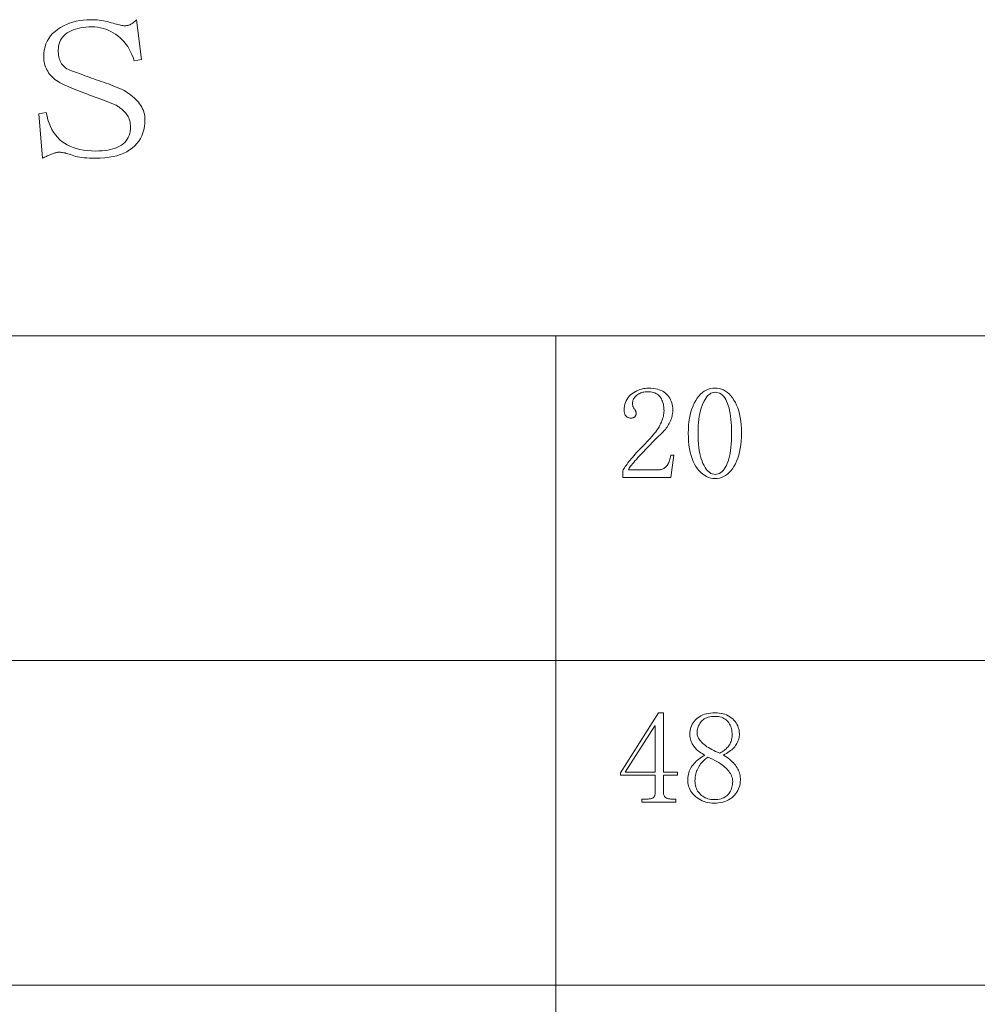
# Model space of a CAD drawing. Extents: x 1 to 297, y 1 to 210.
# Tile 40 of 171: x 66 to 82, y 45 to 62. Entities that reach past the tile are written whole.
import ezdxf

# ---------------------------------------------------------------- set-up
doc = ezdxf.new("R2010")
doc.units = 0

msp = doc.modelspace()

# ---------------------------------------------------------------- linework, layer by layer
at = {"color": 7, "lineweight": 13}
for p, q in [((1.306, 56.508), (219.321, 56.508)), ((75.368, 56.508), (75.368, 29.565)), ((1.306, 51.119), (219.321, 51.119)), ((1.306, 45.731), (175.108, 45.731))]:
    msp.add_line(p, q, dxfattribs=at)
for points in [[(66.868, 61.134), (66.871, 61.193), (66.877, 61.249), (66.889, 61.302), (66.905, 61.352), (66.926, 61.399), (66.951, 61.444), (66.981, 61.486), (67.015, 61.525), (67.055, 61.561), (67.098, 61.594), (67.145, 61.625), (67.194, 61.652), (67.244, 61.676), (67.297, 61.697), (67.351, 61.714), (67.407, 61.729), (67.464, 61.74), (67.524, 61.748), (67.585, 61.753), (67.648, 61.754), (67.684, 61.754), (67.719, 61.752), (67.754, 61.75), (67.789, 61.746), (67.823, 61.742), (67.857, 61.736), (67.89, 61.73), (67.923, 61.722), (67.956, 61.714), (67.988, 61.704), (68.019, 61.695), (68.048, 61.686), (68.075, 61.679), (68.1, 61.672), (68.123, 61.667), (68.144, 61.662), (68.163, 61.659), (68.18, 61.656), (68.195, 61.655), (68.208, 61.654), (68.22, 61.654), (68.231, 61.655), (68.242, 61.656), (68.253, 61.657), (68.263, 61.659), (68.273, 61.661), (68.282, 61.664), (68.291, 61.667), (68.3, 61.67), (68.308, 61.674), (68.316, 61.679), (68.325, 61.684), (68.334, 61.69), (68.343, 61.697), (68.353, 61.704), (68.363, 61.713), (68.374, 61.722), (68.385, 61.732), (68.396, 61.743), (68.408, 61.754), (68.488, 61.094), (68.368, 61.074), (68.351, 61.125), (68.332, 61.174), (68.31, 61.22), (68.287, 61.265), (68.261, 61.307), (68.233, 61.347), (68.202, 61.384), (68.17, 61.42), (68.135, 61.453), (68.098, 61.484), (68.06, 61.513), (68.02, 61.538), (67.98, 61.561), (67.938, 61.58), (67.896, 61.597), (67.852, 61.61), (67.808, 61.621), (67.762, 61.628), (67.716, 61.633), (67.668, 61.634), (67.617, 61.633), (67.569, 61.63), (67.522, 61.625), (67.478, 61.618), (67.436, 61.609), (67.396, 61.598), (67.358, 61.585), (67.323, 61.57), (67.289, 61.553), (67.258, 61.534), (67.23, 61.513), (67.204, 61.491), (67.182, 61.467), (67.162, 61.441), (67.146, 61.414), (67.132, 61.385), (67.122, 61.355), (67.114, 61.323), (67.11, 61.289), (67.108, 61.254), (67.109, 61.223), (67.111, 61.193), (67.115, 61.165), (67.119, 61.137), (67.126, 61.112), (67.133, 61.087), (67.143, 61.065), (67.153, 61.043), (67.165, 61.023), (67.178, 61.004), (67.193, 60.987), (67.211, 60.97), (67.23, 60.955), (67.252, 60.94), (67.276, 60.927), (67.302, 60.914), (67.33, 60.903), (67.361, 60.892), (67.393, 60.883), (67.428, 60.874), (67.457, 60.862), (67.487, 60.85), (67.519, 60.837), (67.551, 60.825), (67.586, 60.812), (67.621, 60.799), (67.659, 60.785), (67.697, 60.772), (67.737, 60.758), (67.778, 60.744), (67.82, 60.73), (67.861, 60.716), (67.902, 60.701), (67.941, 60.687), (67.981, 60.672), (68.019, 60.657), (68.058, 60.641), (68.095, 60.626), (68.132, 60.61), (68.168, 60.594), (68.2, 60.578), (68.23, 60.56), (68.26, 60.542), (68.288, 60.522), (68.316, 60.502), (68.342, 60.48), (68.368, 60.458), (68.392, 60.434), (68.416, 60.41), (68.438, 60.384), (68.459, 60.358), (68.478, 60.331), (68.494, 60.304), (68.509, 60.275), (68.521, 60.247), (68.531, 60.217), (68.538, 60.188), (68.544, 60.157), (68.547, 60.126), (68.548, 60.094), (68.546, 60.036), (68.54, 59.979), (68.529, 59.926), (68.515, 59.875), (68.496, 59.827), (68.473, 59.781), (68.445, 59.738), (68.414, 59.697), (68.378, 59.66), (68.338, 59.624), (68.294, 59.592), (68.247, 59.563), (68.195, 59.538), (68.14, 59.515), (68.081, 59.497), (68.018, 59.481), (67.951, 59.47), (67.881, 59.461), (67.806, 59.456), (67.728, 59.454), (67.678, 59.455), (67.629, 59.456), (67.584, 59.459), (67.541, 59.462), (67.501, 59.467), (67.463, 59.472), (67.428, 59.479), (67.395, 59.486), (67.366, 59.495), (67.338, 59.504), (67.313, 59.514), (67.288, 59.522), (67.265, 59.53), (67.242, 59.536), (67.221, 59.542), (67.2, 59.546), (67.181, 59.55), (67.162, 59.552), (67.145, 59.554), (67.128, 59.554), (67.116, 59.554), (67.104, 59.553), (67.091, 59.552), (67.079, 59.549), (67.066, 59.547), (67.053, 59.543), (67.039, 59.54), (67.026, 59.535), (67.012, 59.53), (66.998, 59.524), (66.984, 59.518), (66.97, 59.512), (66.955, 59.505), (66.941, 59.499), (66.926, 59.492), (66.911, 59.485), (66.895, 59.477), (66.88, 59.47), (66.864, 59.462), (66.848, 59.454), (66.788, 60.194), (66.908, 60.214), (66.922, 60.152), (66.938, 60.093), (66.957, 60.037), (66.979, 59.984), (67.003, 59.934), (67.031, 59.888), (67.061, 59.845), (67.094, 59.805), (67.13, 59.768), (67.168, 59.734), (67.21, 59.704), (67.255, 59.677), (67.303, 59.653), (67.354, 59.632), (67.408, 59.614), (67.466, 59.6), (67.527, 59.589), (67.591, 59.581), (67.658, 59.576), (67.728, 59.574), (67.783, 59.575), (67.835, 59.578), (67.885, 59.583), (67.931, 59.59), (67.976, 59.599), (68.017, 59.61), (68.057, 59.623), (68.093, 59.638), (68.127, 59.655), (68.158, 59.674), (68.187, 59.695), (68.212, 59.718), (68.235, 59.743), (68.254, 59.77), (68.271, 59.799), (68.284, 59.83), (68.295, 59.863), (68.302, 59.898), (68.307, 59.935), (68.308, 59.974), (68.307, 60.002), (68.305, 60.028), (68.301, 60.054), (68.295, 60.078), (68.288, 60.102), (68.279, 60.124), (68.269, 60.146), (68.257, 60.166), (68.243, 60.186), (68.228, 60.204), (68.212, 60.222), (68.196, 60.238), (68.18, 60.254), (68.164, 60.268), (68.148, 60.282), (68.132, 60.294), (68.116, 60.306), (68.1, 60.316), (68.084, 60.326), (68.068, 60.334), (68.028, 60.35), (67.987, 60.367), (67.945, 60.383), (67.902, 60.4), (67.858, 60.417), (67.814, 60.434), (67.769, 60.451), (67.723, 60.469), (67.676, 60.486), (67.628, 60.504), (67.581, 60.522), (67.535, 60.54), (67.49, 60.557), (67.446, 60.575), (67.403, 60.592), (67.362, 60.609), (67.322, 60.625), (67.283, 60.642), (67.245, 60.658), (67.208, 60.674), (67.173, 60.691), (67.14, 60.708), (67.109, 60.726), (67.08, 60.745), (67.053, 60.764), (67.028, 60.785), (67.005, 60.806), (66.984, 60.828), (66.965, 60.851), (66.948, 60.874), (66.933, 60.898), (66.919, 60.923), (66.907, 60.948), (66.897, 60.973), (66.888, 60.999), (66.881, 61.025), (66.875, 61.052), (66.871, 61.079), (66.869, 61.106)], [(77.165, 55.262), (77.164, 55.292), (77.162, 55.321), (77.159, 55.348), (77.154, 55.374), (77.148, 55.398), (77.14, 55.421), (77.131, 55.442), (77.121, 55.462), (77.109, 55.481), (77.096, 55.498), (77.082, 55.513), (77.066, 55.527), (77.049, 55.539), (77.03, 55.55), (77.011, 55.559), (76.989, 55.566), (76.967, 55.572), (76.943, 55.576), (76.917, 55.578), (76.891, 55.579), (76.87, 55.579), (76.851, 55.577), (76.832, 55.574), (76.813, 55.57), (76.795, 55.565), (76.778, 55.559), (76.761, 55.552), (76.745, 55.543), (76.73, 55.534), (76.715, 55.523), (76.701, 55.512), (76.689, 55.5), (76.678, 55.487), (76.668, 55.474), (76.66, 55.46), (76.654, 55.446), (76.649, 55.431), (76.645, 55.415), (76.643, 55.399), (76.642, 55.382), (76.642, 55.372), (76.643, 55.362), (76.645, 55.353), (76.647, 55.344), (76.649, 55.335), (76.653, 55.326), (76.657, 55.318), (76.661, 55.311), (76.666, 55.303), (76.672, 55.296), (76.678, 55.289), (76.683, 55.283), (76.687, 55.276), (76.691, 55.269), (76.694, 55.262), (76.697, 55.255), (76.699, 55.248), (76.701, 55.241), (76.702, 55.235), (76.702, 55.228), (76.702, 55.219), (76.701, 55.211), (76.7, 55.204), (76.699, 55.197), (76.697, 55.19), (76.694, 55.184), (76.691, 55.178), (76.688, 55.173), (76.685, 55.168), (76.681, 55.163), (76.676, 55.159), (76.671, 55.156), (76.666, 55.153), (76.66, 55.15), (76.654, 55.147), (76.647, 55.145), (76.64, 55.144), (76.633, 55.143), (76.625, 55.142), (76.616, 55.142), (76.606, 55.142), (76.597, 55.143), (76.587, 55.145), (76.579, 55.147), (76.57, 55.15), (76.562, 55.153), (76.555, 55.157), (76.548, 55.161), (76.541, 55.166), (76.535, 55.172), (76.529, 55.178), (76.524, 55.186), (76.52, 55.193), (76.516, 55.202), (76.512, 55.212), (76.51, 55.222), (76.508, 55.233), (76.506, 55.245), (76.505, 55.257), (76.505, 55.271), (76.506, 55.306), (76.51, 55.339), (76.516, 55.371), (76.525, 55.401), (76.537, 55.429), (76.551, 55.456), (76.568, 55.481), (76.587, 55.504), (76.609, 55.525), (76.633, 55.545), (76.659, 55.563), (76.685, 55.579), (76.712, 55.593), (76.739, 55.605), (76.766, 55.616), (76.794, 55.624), (76.822, 55.631), (76.85, 55.635), (76.879, 55.638), (76.908, 55.639), (76.948, 55.638), (76.986, 55.635), (77.021, 55.63), (77.055, 55.623), (77.087, 55.613), (77.116, 55.602), (77.143, 55.589), (77.168, 55.573), (77.191, 55.556), (77.212, 55.536), (77.231, 55.515), (77.247, 55.493), (77.262, 55.47), (77.275, 55.446), (77.286, 55.421), (77.295, 55.394), (77.302, 55.367), (77.307, 55.339), (77.31, 55.309), (77.311, 55.279), (77.31, 55.259), (77.309, 55.238), (77.306, 55.217), (77.303, 55.197), (77.299, 55.176), (77.294, 55.156), (77.287, 55.135), (77.28, 55.115), (77.272, 55.094), (77.263, 55.073), (77.253, 55.053), (77.242, 55.033), (77.23, 55.012), (77.217, 54.993), (77.202, 54.973), (77.187, 54.953), (77.17, 54.934), (77.152, 54.914), (77.133, 54.895), (77.113, 54.876), (77.065, 54.829), (77.019, 54.784), (76.975, 54.74), (76.933, 54.699), (76.894, 54.659), (76.857, 54.621), (76.822, 54.584), (76.79, 54.55), (76.76, 54.517), (76.732, 54.486), (76.706, 54.457), (76.683, 54.43), (76.662, 54.405), (76.643, 54.382), (76.626, 54.361), (76.611, 54.342), (76.598, 54.325), (76.588, 54.309), (76.58, 54.296), (76.573, 54.285), (77.079, 54.285), (77.094, 54.285), (77.109, 54.287), (77.123, 54.29), (77.137, 54.294), (77.15, 54.3), (77.162, 54.306), (77.174, 54.314), (77.186, 54.323), (77.197, 54.333), (77.208, 54.345), (77.218, 54.357), (77.227, 54.371), (77.235, 54.386), (77.243, 54.402), (77.251, 54.42), (77.257, 54.438), (77.263, 54.458), (77.268, 54.479), (77.272, 54.501), (77.276, 54.525), (77.328, 54.525), (77.276, 54.156), (76.479, 54.156), (76.479, 54.268), (76.488, 54.284), (76.498, 54.3), (76.51, 54.318), (76.522, 54.336), (76.536, 54.356), (76.551, 54.376), (76.566, 54.397), (76.583, 54.419), (76.601, 54.441), (76.621, 54.465), (76.641, 54.489), (76.663, 54.515), (76.685, 54.541), (76.71, 54.568), (76.735, 54.596), (76.762, 54.624), (76.79, 54.654), (76.819, 54.684), (76.85, 54.716), (76.882, 54.748), (76.91, 54.777), (76.937, 54.805), (76.962, 54.834), (76.986, 54.862), (77.008, 54.889), (77.029, 54.916), (77.048, 54.943), (77.066, 54.97), (77.082, 54.996), (77.096, 55.022), (77.109, 55.048), (77.121, 55.073), (77.131, 55.098), (77.14, 55.122), (77.148, 55.146), (77.154, 55.17), (77.159, 55.194), (77.162, 55.217), (77.164, 55.24)], [(78.013, 54.139), (77.976, 54.141), (77.94, 54.147), (77.906, 54.157), (77.872, 54.171), (77.84, 54.188), (77.809, 54.21), (77.779, 54.236), (77.75, 54.265), (77.723, 54.299), (77.696, 54.336), (77.672, 54.377), (77.65, 54.422), (77.631, 54.469), (77.614, 54.52), (77.6, 54.574), (77.588, 54.631), (77.579, 54.692), (77.573, 54.756), (77.569, 54.823), (77.568, 54.893), (77.569, 54.959), (77.573, 55.022), (77.579, 55.082), (77.588, 55.14), (77.599, 55.196), (77.612, 55.248), (77.629, 55.298), (77.647, 55.346), (77.668, 55.391), (77.692, 55.433), (77.718, 55.473), (77.745, 55.507), (77.773, 55.538), (77.803, 55.565), (77.834, 55.588), (77.867, 55.606), (77.902, 55.621), (77.937, 55.631), (77.975, 55.637), (78.013, 55.639), (78.05, 55.637), (78.086, 55.631), (78.121, 55.621), (78.154, 55.608), (78.186, 55.59), (78.217, 55.568), (78.246, 55.543), (78.274, 55.513), (78.301, 55.479), (78.326, 55.442), (78.35, 55.401), (78.371, 55.357), (78.39, 55.31), (78.406, 55.26), (78.419, 55.206), (78.431, 55.15), (78.439, 55.09), (78.446, 55.028), (78.449, 54.962), (78.451, 54.893), (78.449, 54.825), (78.446, 54.759), (78.439, 54.696), (78.431, 54.636), (78.419, 54.58), (78.406, 54.526), (78.39, 54.475), (78.371, 54.427), (78.35, 54.382), (78.326, 54.341), (78.301, 54.302), (78.274, 54.268), (78.246, 54.238), (78.217, 54.212), (78.186, 54.19), (78.154, 54.171), (78.121, 54.157), (78.086, 54.147), (78.05, 54.141)], [(78.013, 55.571), (77.99, 55.569), (77.967, 55.563), (77.945, 55.554), (77.924, 55.541), (77.903, 55.525), (77.883, 55.504), (77.864, 55.48), (77.846, 55.453), (77.829, 55.421), (77.812, 55.386), (77.796, 55.348), (77.783, 55.308), (77.77, 55.265), (77.76, 55.219), (77.751, 55.171), (77.744, 55.12), (77.738, 55.067), (77.734, 55.012), (77.731, 54.954), (77.731, 54.893), (77.731, 54.83), (77.734, 54.769), (77.738, 54.711), (77.744, 54.656), (77.751, 54.604), (77.76, 54.555), (77.77, 54.509), (77.783, 54.466), (77.796, 54.425), (77.812, 54.388), (77.829, 54.354), (77.846, 54.323), (77.864, 54.296), (77.883, 54.273), (77.903, 54.253), (77.924, 54.237), (77.945, 54.224), (77.967, 54.215), (77.99, 54.21), (78.013, 54.208), (78.039, 54.21), (78.063, 54.215), (78.086, 54.224), (78.107, 54.237), (78.128, 54.253), (78.148, 54.273), (78.166, 54.296), (78.183, 54.323), (78.2, 54.354), (78.215, 54.388), (78.229, 54.425), (78.241, 54.466), (78.252, 54.509), (78.261, 54.555), (78.269, 54.604), (78.276, 54.656), (78.281, 54.711), (78.285, 54.769), (78.287, 54.83), (78.288, 54.893), (78.287, 54.954), (78.285, 55.012), (78.281, 55.067), (78.277, 55.12), (78.271, 55.171), (78.263, 55.219), (78.254, 55.265), (78.244, 55.308), (78.232, 55.348), (78.219, 55.386), (78.205, 55.421), (78.189, 55.453), (78.172, 55.48), (78.153, 55.504), (78.133, 55.525), (78.112, 55.541), (78.09, 55.554), (78.065, 55.563), (78.04, 55.569)], [(77.156, 48.931), (77.157, 48.919), (77.158, 48.908), (77.159, 48.898), (77.162, 48.888), (77.165, 48.879), (77.169, 48.871), (77.173, 48.863), (77.178, 48.857), (77.184, 48.85), (77.191, 48.845), (77.198, 48.84), (77.205, 48.836), (77.213, 48.832), (77.222, 48.828), (77.231, 48.826), (77.241, 48.823), (77.251, 48.821), (77.262, 48.82), (77.273, 48.819), (77.285, 48.819), (77.362, 48.819), (77.362, 48.768), (76.796, 48.768), (76.796, 48.819), (76.891, 48.819), (76.904, 48.819), (76.916, 48.82), (76.928, 48.821), (76.939, 48.823), (76.949, 48.826), (76.959, 48.828), (76.968, 48.832), (76.976, 48.836), (76.983, 48.84), (76.989, 48.845), (76.995, 48.85), (77, 48.857), (77.004, 48.863), (77.008, 48.871), (77.012, 48.879), (77.014, 48.888), (77.016, 48.898), (77.018, 48.908), (77.019, 48.919), (77.019, 48.931), (77.019, 49.213), (76.445, 49.213), (76.445, 49.256), (77.071, 50.251), (77.156, 50.251), (77.156, 49.265), (77.388, 49.265), (77.388, 49.213), (77.156, 49.213)], [(78.433, 49.136), (78.432, 49.104), (78.429, 49.073), (78.423, 49.043), (78.414, 49.014), (78.403, 48.986), (78.39, 48.959), (78.375, 48.933), (78.357, 48.909), (78.336, 48.885), (78.313, 48.862), (78.289, 48.841), (78.262, 48.822), (78.234, 48.805), (78.205, 48.791), (78.174, 48.778), (78.142, 48.768), (78.108, 48.761), (78.072, 48.755), (78.035, 48.752), (77.996, 48.751), (77.961, 48.752), (77.926, 48.755), (77.893, 48.761), (77.86, 48.768), (77.829, 48.778), (77.799, 48.791), (77.769, 48.805), (77.741, 48.822), (77.714, 48.841), (77.688, 48.862), (77.663, 48.885), (77.641, 48.908), (77.622, 48.932), (77.605, 48.957), (77.591, 48.982), (77.58, 49.008), (77.571, 49.035), (77.564, 49.062), (77.56, 49.09), (77.559, 49.119), (77.56, 49.148), (77.562, 49.176), (77.566, 49.203), (77.571, 49.229), (77.577, 49.254), (77.585, 49.279), (77.595, 49.302), (77.606, 49.325), (77.618, 49.347), (77.632, 49.368), (77.647, 49.388), (77.664, 49.408), (77.681, 49.427), (77.701, 49.446), (77.721, 49.464), (77.743, 49.482), (77.765, 49.499), (77.79, 49.516), (77.815, 49.532), (77.842, 49.548), (77.819, 49.56), (77.796, 49.573), (77.775, 49.586), (77.755, 49.601), (77.736, 49.615), (77.718, 49.631), (77.701, 49.646), (77.686, 49.663), (77.671, 49.68), (77.658, 49.698), (77.645, 49.716), (77.635, 49.735), (77.625, 49.754), (77.617, 49.773), (77.609, 49.793), (77.604, 49.813), (77.599, 49.834), (77.596, 49.855), (77.594, 49.877), (77.593, 49.899), (77.594, 49.928), (77.598, 49.956), (77.603, 49.983), (77.611, 50.009), (77.621, 50.034), (77.633, 50.059), (77.648, 50.082), (77.665, 50.105), (77.684, 50.127), (77.705, 50.148), (77.728, 50.167), (77.753, 50.185), (77.779, 50.2), (77.808, 50.214), (77.838, 50.225), (77.869, 50.234), (77.903, 50.241), (77.938, 50.246), (77.975, 50.25), (78.013, 50.251), (78.049, 50.25), (78.083, 50.246), (78.115, 50.241), (78.146, 50.234), (78.176, 50.225), (78.205, 50.214), (78.232, 50.2), (78.257, 50.185), (78.282, 50.167), (78.305, 50.148), (78.326, 50.127), (78.345, 50.105), (78.362, 50.082), (78.376, 50.059), (78.388, 50.034), (78.398, 50.009), (78.406, 49.983), (78.412, 49.956), (78.415, 49.928), (78.416, 49.899), (78.416, 49.879), (78.414, 49.859), (78.41, 49.839), (78.406, 49.819), (78.4, 49.799), (78.393, 49.78), (78.385, 49.761), (78.375, 49.743), (78.364, 49.724), (78.352, 49.706), (78.338, 49.688), (78.323, 49.671), (78.307, 49.654), (78.289, 49.638), (78.269, 49.622), (78.249, 49.606), (78.226, 49.591), (78.202, 49.576), (78.177, 49.562), (78.151, 49.548), (78.179, 49.53), (78.206, 49.513), (78.231, 49.495), (78.255, 49.476), (78.277, 49.458), (78.298, 49.439), (78.317, 49.419), (78.334, 49.4), (78.35, 49.38), (78.365, 49.359), (78.378, 49.338), (78.389, 49.317), (78.4, 49.296), (78.409, 49.274), (78.416, 49.252), (78.422, 49.23), (78.427, 49.207), (78.431, 49.184), (78.433, 49.16)], [(78.296, 49.891), (78.296, 49.914), (78.293, 49.937), (78.29, 49.96), (78.285, 49.982), (78.279, 50.003), (78.272, 50.024), (78.263, 50.044), (78.252, 50.063), (78.241, 50.082), (78.228, 50.101), (78.213, 50.118), (78.197, 50.133), (78.18, 50.146), (78.16, 50.158), (78.14, 50.168), (78.118, 50.176), (78.094, 50.182), (78.069, 50.187), (78.042, 50.19), (78.013, 50.191), (77.982, 50.19), (77.952, 50.187), (77.924, 50.183), (77.898, 50.177), (77.874, 50.169), (77.852, 50.16), (77.832, 50.149), (77.813, 50.136), (77.797, 50.121), (77.782, 50.105), (77.769, 50.088), (77.757, 50.07), (77.747, 50.053), (77.738, 50.035), (77.731, 50.017), (77.724, 49.999), (77.72, 49.981), (77.716, 49.962), (77.714, 49.944), (77.713, 49.925), (77.714, 49.906), (77.717, 49.887), (77.722, 49.869), (77.729, 49.85), (77.738, 49.832), (77.749, 49.813), (77.762, 49.795), (77.776, 49.777), (77.793, 49.759), (77.812, 49.741), (77.832, 49.723), (77.855, 49.705), (77.878, 49.688), (77.904, 49.672), (77.931, 49.656), (77.96, 49.64), (77.99, 49.625), (78.022, 49.61), (78.055, 49.596), (78.091, 49.582), (78.111, 49.593), (78.13, 49.604), (78.148, 49.615), (78.165, 49.627), (78.181, 49.64), (78.195, 49.653), (78.209, 49.667), (78.222, 49.681), (78.234, 49.695), (78.245, 49.711), (78.255, 49.726), (78.263, 49.742), (78.271, 49.759), (78.278, 49.776), (78.283, 49.794), (78.288, 49.812), (78.292, 49.831), (78.294, 49.85), (78.296, 49.87)], [(77.011, 50.036), (76.522, 49.265), (77.019, 49.265), (77.019, 50.036)], [(77.679, 49.119), (77.68, 49.092), (77.683, 49.066), (77.687, 49.041), (77.693, 49.018), (77.702, 48.995), (77.711, 48.973), (77.723, 48.952), (77.737, 48.933), (77.752, 48.914), (77.769, 48.896), (77.788, 48.88), (77.807, 48.865), (77.827, 48.853), (77.849, 48.841), (77.871, 48.832), (77.894, 48.824), (77.918, 48.818), (77.943, 48.814), (77.969, 48.811), (77.996, 48.811), (78.028, 48.811), (78.058, 48.814), (78.086, 48.818), (78.112, 48.824), (78.137, 48.832), (78.159, 48.841), (78.18, 48.853), (78.199, 48.865), (78.216, 48.88), (78.232, 48.896), (78.246, 48.914), (78.258, 48.932), (78.269, 48.952), (78.279, 48.972), (78.287, 48.993), (78.293, 49.015), (78.298, 49.037), (78.302, 49.061), (78.304, 49.085), (78.305, 49.111), (78.304, 49.133), (78.301, 49.155), (78.296, 49.177), (78.288, 49.198), (78.279, 49.22), (78.268, 49.241), (78.254, 49.262), (78.239, 49.283), (78.221, 49.304), (78.202, 49.325), (78.18, 49.345), (78.157, 49.365), (78.131, 49.385), (78.103, 49.404), (78.073, 49.423), (78.041, 49.442), (78.008, 49.46), (77.972, 49.478), (77.933, 49.496), (77.893, 49.513), (77.873, 49.499), (77.854, 49.485), (77.836, 49.469), (77.819, 49.453), (77.802, 49.436), (77.787, 49.419), (77.772, 49.401), (77.759, 49.382), (77.746, 49.362), (77.735, 49.342), (77.724, 49.321), (77.715, 49.3), (77.706, 49.279), (77.699, 49.257), (77.693, 49.235), (77.688, 49.212), (77.684, 49.19), (77.681, 49.166), (77.68, 49.143)]]:
    msp.add_lwpolyline(points, close=True, dxfattribs=at)

doc.saveas('drawing.dxf')
